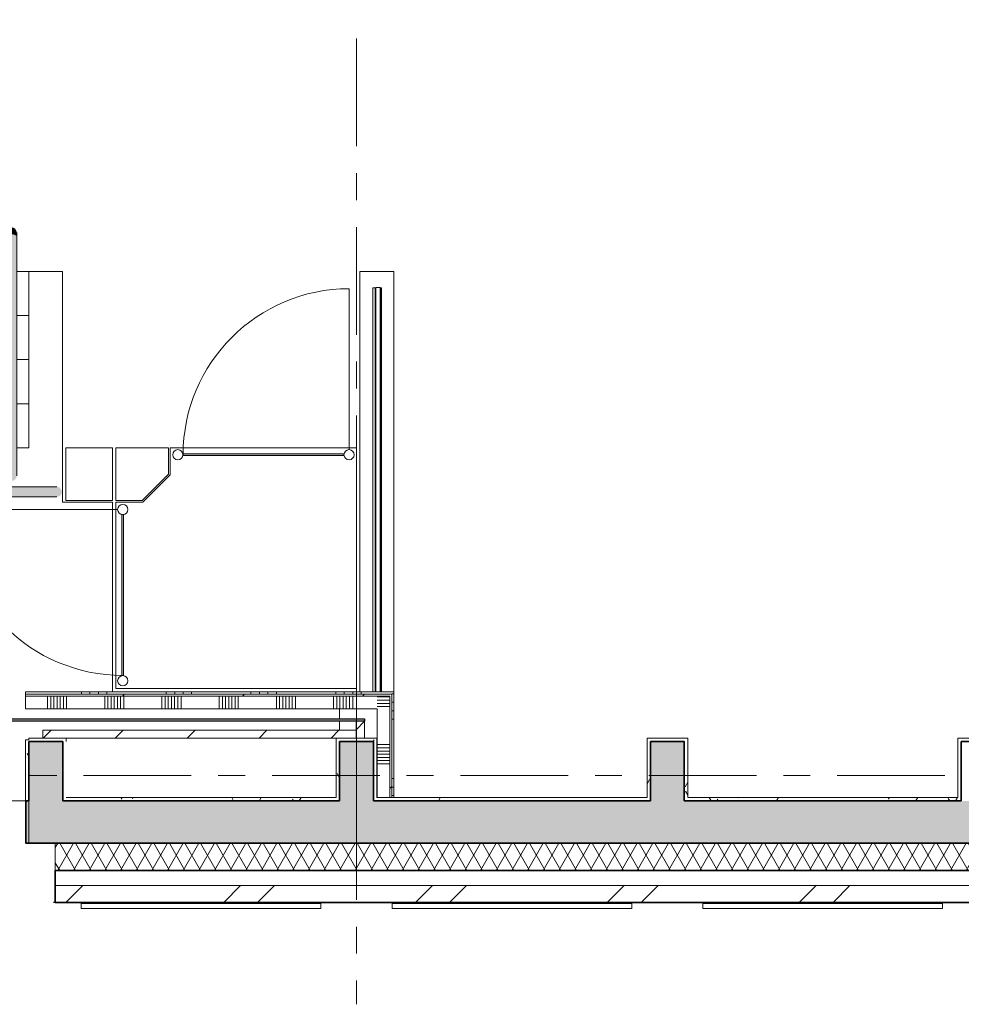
# Model space of a CAD drawing. Extents: x 2820 to 91013, y 1478 to 38178.
# Tile 67 of 182: x 46530 to 52084, y 1478 to 7286. Entities that reach past the tile are written whole.
import ezdxf

# ---------------------------------------------------------------- set-up
doc = ezdxf.new("R2010")
doc.units = 0
doc.header["$LTSCALE"] = 50
doc.linetypes.add('Onderlegger 2e verdieping$0$stramien', pattern=[22.225, 12.7, -3.175, 3.175, -3.175])
doc.layers.get('0').update_dxf_attribs({"linetype": 'CONTINUOUS'})
for name, color, linetype, lineweight in [('Onderlegger 2e verdieping$0$A-DETL', 8, 'CONTINUOUS', 18), ('Onderlegger 2e verdieping$0$A-DETL-MBND', 8, 'CONTINUOUS', 18), ('Onderlegger 2e verdieping$0$A-DOOR', 8, 'CONTINUOUS', 25), ('Onderlegger 2e verdieping$0$A-EQPM', 8, 'CONTINUOUS', 18), ('Onderlegger 2e verdieping$0$A-GLAZ', 8, 'CONTINUOUS', 25), ('Onderlegger 2e verdieping$0$A-WALL', 8, 'CONTINUOUS', 25), ('Onderlegger 2e verdieping$0$A-WALL-PATT', 8, 'CONTINUOUS', 50), ('Onderlegger 2e verdieping$0$I-WALL', 8, 'CONTINUOUS', 25), ('Onderlegger 2e verdieping$0$S-COLS', 8, 'CONTINUOUS', 18), ('Onderlegger 2e verdieping$0$S-GRID', 8, 'CONTINUOUS', 18)]:
    doc.layers.add(name, color=color, linetype=linetype, lineweight=lineweight)
pattern_1 = [(0, (0, 0), (406.4, 101.6), [33.528, -271.272, 33.528, -271.272, -1625.6]), (0, (0, 0), (406.4, 101.6), [-609.6, 33.528, -576.072, 33.528, -271.272, -711.2]), (0, (0, 0), (406.4, 101.6), [-1524, 33.528, -169.672, 33.528, -474.472]), (120, (152.4, 50.8), (-291.18818, 301.15272), [33.528, -271.272, 33.528, -271.272, -1625.6]), (120, (152.4, 50.8), (-291.18818, 301.15272), [-609.6, 33.528, -576.072, 33.528, -271.272, -711.2]), (120, (152.4, 50.8), (-291.18818, 301.15272), [-1524, 33.528, -169.672, 33.528, -474.472]), (240, (203.2, 254), (-115.21182, -402.75272), [33.528, -271.272, 33.528, -271.272, -1625.6]), (240, (203.2, 254), (-115.21182, -402.75272), [-609.6, 33.528, -576.072, 33.528, -271.272, -711.2]), (240, (203.2, 254), (-115.21182, -402.75272), [-1524, 33.528, -169.672, 33.528, -474.472])]
pattern_2 = [(45, (0, 0), (-353.5534, 353.5534), [])]

# ---------------------------------------------------------------- blocks, each defined once
blk = doc.blocks.new('Onderlegger 2e verdieping$0$66_KA_trap en hefplateau bij blazen brug - Type-7711230-Plotview 2e Verdieping - schaal 1 op 100')
at = {"layer": 'Onderlegger 2e verdieping$0$A-EQPM'}
for points in [[(1763.3, 3325.5), (1762.9, 3350.1), (1762.2, 3358.6), (1754.5, 3373.9), (1748.3, 3378.7), (1741.1, 3381.7), (1733.3, 3382.7), (1722.6, 3380.4), (1718.3, 3378.7), (1710.1, 3371.3), (1705.7, 3363.6), (1704.5, 3358.6), (1703.3, 3333.7), (1704.4, 3329.8), (1710.2, 3335.8), (1712.1, 3337.1), (1718.3, 3339.8), (1729.6, 3341.7), (1741.1, 3341.4), (1748.3, 3339.8), (1754.5, 3337.1), (1759.9, 3333), (1762.3, 3329.8)], [(1763.3, 2010.5), (1762.3, 3329.8), (1759.3, 3333.7), (1754.5, 3337.1), (1748.3, 3339.8), (1741.1, 3341.4), (1725.6, 3341.4), (1718.3, 3339.8), (1712.1, 3337.1), (1707.3, 3333.7), (1704.4, 3329.8), (1703.3, 3325.5), (1704.4, 2014.8), (1707.3, 2018.7), (1712.1, 2022.1), (1718.9, 2024.9), (1725.6, 2026.4), (1741.1, 2026.4), (1748.3, 2024.8), (1754.5, 2022.1), (1759.3, 2018.7), (1762.3, 2014.8)], [(2789.1, 2037), (3693.2, 2037), (3693.2, 2047), (2744.1, 2047), (2744.1, 2037)], [(1733.3, 1887.7), (1741.1, 1888.7), (1749.5, 1892.6), (1754.5, 1896.5), (1759.3, 1902.7), (1762.3, 1909.9), (1763.3, 1938.6), (1762.3, 2014.8), (1759.3, 2018.7), (1754.5, 2022.1), (1748.3, 2024.8), (1741.1, 2026.4), (1725.6, 2026.4), (1718.3, 2024.8), (1710.4, 2020.9), (1707.3, 2018.7), (1704.4, 2014.8), (1703.3, 2010.5), (1704.4, 1909.9), (1707.3, 1902.7), (1713.3, 1895.6), (1718.9, 1891.5), (1725.6, 1888.7)], [(1793.3, 1792.7), (1793.3, 1822.7), (1703.3, 1822.7), (1704.4, 1814.9), (1707.3, 1807.7), (1712.1, 1801.5), (1719.5, 1796.4), (1733.1, 1793.6), (1775.3, 1792.8)], [(1730.5, 1822.7), (1793.3, 1822.7), (1793.3, 1852.7), (1766.4, 1852.7), (1727.1, 1851.5), (1718.3, 1848.7), (1712.1, 1843.9), (1707.3, 1837.7), (1704.4, 1830.5), (1704.4, 1822.7), (1725.1, 1822.7)], [(1871.8, 1822.7), (1939.2, 1822.7), (1939.2, 1852.7), (1793.3, 1851.7), (1793.3, 1822.7)], [(1793.3, 1792.7), (1939.2, 1793.7), (1939.2, 1822.7), (1793.3, 1822.7), (1793.3, 1793.2)], [(2028.2, 1822.7), (2029.2, 1822.7), (2028.2, 1830.5), (2023.1, 1840.1), (2017.3, 1846.3), (2011, 1850), (2003, 1852.2), (1983, 1852.7), (1939.2, 1851.7), (1939.2, 1822.7), (2027.7, 1822.7)], [(1939.2, 1792.7), (2006.9, 1793.7), (2020.4, 1801.5), (2025.2, 1807.7), (2028.2, 1814.9), (2028.2, 1822.7), (1939.2, 1822.7), (1939.2, 1793.7)], [(2383.1, 740.2), (2393.1, 740.2), (2393.1, 1689.3), (2383.1, 1689.3), (2383.1, 841.6)]]:
    blk.add_hatch(color=256, dxfattribs=at).paths.add_polyline_path(points, flags=0)
for p, q in [((1703.3, 3325.5), (1703.3, 2010.5)), ((1763.3, 2010.5), (1763.3, 3325.5)), ((200, 3122.7), (11, 3122.7)), ((11, 3122.7), (11, 642.7)), ((200, 2082.7), (200, 3122.7)), ((200, 3122.7), (943.4, 3122.7)), ((1093.4, 3122.7), (1703.3, 3122.7)), ((1763.2, 3122.7), (1833.3, 3122.7)), ((2033.3, 3122.7), (1833.3, 3122.7)), ((1833.3, 3122.7), (1833.3, 2082.7)), ((2033.3, 1762.7), (2033.3, 3122.7)), ((3987.4, 3122.7), (3787.4, 3122.7)), ((3787.4, 3122.7), (3787.4, 642.7)), ((3987.4, 642.7), (3987.4, 3122.7)), ((3723.5, 3021.1), (3723.5, 2072)), ((3863.1, 3026.1), (3876, 3026.1)), ((3863.1, 3026.1), (3863.1, 642.7)), ((3863.1, 642.7), (3863.1, 3026.1)), ((3863.1, 3026.1), (3880.6, 3026.1)), ((3876, 3026.1), (3876, 642.7)), ((3880.6, 3028.1), (3905.6, 3028.1)), ((3880.6, 642.7), (3880.6, 3028.1)), ((3905.6, 3028.1), (3905.6, 642.7)), ((3905.6, 3026.1), (3913.6, 3026.1)), ((3907.4, 3026.1), (3913.6, 3026.1)), ((3907.4, 3026.1), (3907.4, 642.7)), ((3913.6, 3026.1), (3913.6, 642.7)), ((3913.6, 3026.1), (3913.6, 642.7)), ((200, 2862.7), (1703.3, 2862.7)), ((1763.3, 2862.7), (1833.3, 2862.7)), ((200, 2602.7), (1703.3, 2602.7)), ((1763.3, 2602.7), (1833.3, 2602.7)), ((200, 2342.7), (1703.3, 2342.7)), ((1763.3, 2342.7), (1833.3, 2342.7)), ((1703.4, 2082.7), (200, 2082.7)), ((1833.3, 2082.7), (1763.3, 2082.7)), ((2327.4, 2082.7), (2053.4, 2082.7)), ((2053.4, 2082.7), (2053.4, 1772.7)), ((2327.4, 1772.7), (2327.4, 2082.7)), ((2657.4, 2082.7), (2347.4, 2082.7)), ((2347.4, 2082.7), (2347.4, 1772.7)), ((2657.4, 1926.8), (2657.4, 2082.7)), ((3767.4, 2082.7), (2667.4, 2082.7)), ((2667.4, 2082.7), (2667.4, 1922.7)), ((3693.2, 2047), (2744.1, 2047)), ((2744.1, 2047), (2744.1, 2037)), ((2744.1, 2037), (3693.2, 2037)), ((3767.4, 662.7), (3767.4, 2082.7)), ((2503.2, 1772.7), (2657.4, 1926.8)), ((2667.4, 1922.7), (2507.4, 1762.7)), ((1939.2, 1852.7), (1793.3, 1852.7)), ((1793.3, 1792.7), (1939.2, 1792.7)), ((2327.4, 1762.7), (2033.3, 1762.7)), ((2053.4, 1772.7), (2327.4, 1772.7)), ((2327.4, 642.7), (2327.4, 1762.7)), ((2347.4, 1772.7), (2503.2, 1772.7)), ((2507.4, 1762.7), (2347.4, 1762.7)), ((2347.4, 1762.7), (2347.4, 662.7)), ((1409, 1719.6), (2358.1, 1719.6)), ((2383.1, 1689.3), (2383.1, 740.2)), ((2393.1, 740.2), (2393.1, 1689.3)), ((2383.1, 740.2), (2393.1, 740.2)), ((2347.4, 662.7), (3767.4, 662.7)), ((3880.6, 642.7), (3905.6, 642.7)), ((11, 543.2), (11, 369.9)), ((3666.7, 484), (3666.7, 543.2)), ((3666.7, 416.4), (3666.7, 470)), ((220, 0), (1814, 0))]:
    blk.add_line(p, q, dxfattribs=at)
at = {"layer": 'Onderlegger 2e verdieping$0$A-EQPM', "flags": 128}
for points in [[(1703.3, 3352.7), (1703.3, 3352.7), (1703.3, 3352.5), (1703.3, 3352.3), (1703.3, 3351.9), (1703.3, 3351.5), (1703.3, 3351), (1703.3, 3350.4), (1703.3, 3349.7), (1703.3, 3348.9), (1703.3, 3348), (1703.3, 3347), (1703.3, 3345.9), (1703.3, 3344.8), (1703.3, 3343.5), (1703.3, 3342.2), (1703.3, 3340.8), (1703.3, 3339.4), (1703.3, 3337.8), (1703.3, 3336.2), (1703.3, 3334.5), (1703.3, 3332.7), (1703.3, 3330.9), (1703.3, 3329), (1703.3, 3327.1), (1703.3, 3325.5)], [(1763.3, 3325.5), (1763.3, 3327.5), (1763.3, 3329.4), (1763.3, 3331.3), (1763.3, 3333.1), (1763.3, 3334.9), (1763.3, 3336.5), (1763.3, 3338.1), (1763.3, 3339.7), (1763.3, 3341.1), (1763.3, 3342.5), (1763.3, 3343.8), (1763.3, 3345), (1763.3, 3346.1), (1763.3, 3347.2), (1763.3, 3348.2), (1763.3, 3349), (1763.3, 3349.8), (1763.3, 3350.5), (1763.3, 3351.1), (1763.3, 3351.6), (1763.3, 3352), (1763.3, 3352.3), (1763.3, 3352.5), (1763.3, 3352.7), (1763.3, 3352.7)], [(1703.3, 2010.5), (1703.3, 2008.5), (1703.3, 2006.4), (1703.3, 2004.3), (1703.3, 2002.1), (1703.3, 1999.9), (1703.3, 1997.7), (1703.3, 1995.4), (1703.3, 1993.1), (1703.3, 1990.7), (1703.3, 1988.4), (1703.3, 1986), (1703.3, 1983.6), (1703.3, 1981.2), (1703.3, 1978.8), (1703.3, 1976.4), (1703.3, 1974), (1703.3, 1971.7), (1703.3, 1969.3), (1703.3, 1966.9), (1703.3, 1964.6), (1703.3, 1962.2), (1703.3, 1959.9), (1703.3, 1957.6), (1703.3, 1955.4), (1703.3, 1953.2), (1703.3, 1951), (1703.3, 1948.9), (1703.3, 1946.8), (1703.3, 1944.8), (1703.3, 1942.8), (1703.3, 1940.9), (1703.3, 1939), (1703.3, 1937.2), (1703.3, 1935.5), (1703.3, 1933.8), (1703.3, 1932.2), (1703.3, 1930.7), (1703.3, 1929.2), (1703.3, 1927.8), (1703.3, 1926.5), (1703.3, 1925.3), (1703.3, 1924.2), (1703.3, 1923.2), (1703.3, 1922.2), (1703.3, 1921.3), (1703.3, 1920.6), (1703.3, 1919.9), (1703.3, 1919.3), (1703.3, 1918.8), (1703.3, 1918.4), (1703.3, 1918.1), (1703.3, 1917.8), (1703.3, 1917.7), (1703.3, 1917.7)], [(1763.3, 1917.7), (1763.3, 1917.7), (1763.3, 1917.9), (1763.3, 1918.1), (1763.3, 1918.5), (1763.3, 1918.9), (1763.3, 1919.4), (1763.3, 1920), (1763.3, 1920.7), (1763.3, 1921.5), (1763.3, 1922.4), (1763.3, 1923.4), (1763.3, 1924.5), (1763.3, 1925.6), (1763.3, 1926.9), (1763.3, 1928.2), (1763.3, 1929.6), (1763.3, 1931), (1763.3, 1932.6), (1763.3, 1934.2), (1763.3, 1935.9), (1763.3, 1937.7), (1763.3, 1939.5), (1763.3, 1941.4), (1763.3, 1943.3), (1763.3, 1945.3), (1763.3, 1947.3), (1763.3, 1949.4), (1763.3, 1951.6), (1763.3, 1953.7), (1763.3, 1956), (1763.3, 1958.2), (1763.3, 1960.5), (1763.3, 1962.8), (1763.3, 1965.1), (1763.3, 1967.5), (1763.3, 1969.9), (1763.3, 1972.3), (1763.3, 1974.7), (1763.3, 1977.1), (1763.3, 1979.5), (1763.3, 1981.8), (1763.3, 1984.2), (1763.3, 1986.6), (1763.3, 1989), (1763.3, 1991.3), (1763.3, 1993.7), (1763.3, 1996), (1763.3, 1998.2), (1763.3, 2000.5), (1763.3, 2002.7), (1763.3, 2004.8), (1763.3, 2006.9), (1763.3, 2009), (1763.3, 2010.5)], [(1793.3, 1852.7), (1790.9, 1852.7), (1788.5, 1852.7), (1786.1, 1852.7), (1783.8, 1852.7), (1781.4, 1852.7), (1779.1, 1852.7), (1776.7, 1852.7), (1774.5, 1852.7), (1772.2, 1852.7), (1770, 1852.7), (1767.8, 1852.7), (1765.6, 1852.7), (1763.5, 1852.7), (1761.5, 1852.7), (1759.5, 1852.7), (1757.5, 1852.7), (1755.6, 1852.7), (1753.8, 1852.7), (1752, 1852.7), (1750.3, 1852.7), (1748.7, 1852.7), (1747.1, 1852.7), (1745.6, 1852.7), (1744.2, 1852.7), (1742.8, 1852.7), (1741.6, 1852.7), (1740.4, 1852.7), (1739.3, 1852.7), (1738.3, 1852.7), (1737.4, 1852.7), (1736.6, 1852.7), (1735.8, 1852.7), (1735.2, 1852.7), (1734.7, 1852.7), (1734.2, 1852.7), (1733.8, 1852.7), (1733.6, 1852.7), (1733.4, 1852.7), (1733.3, 1852.7), (1733.3, 1852.7)], [(1999.2, 1852.7), (1999.1, 1852.7), (1999, 1852.7), (1998.7, 1852.7), (1998.4, 1852.7), (1998, 1852.7), (1997.5, 1852.7), (1996.8, 1852.7), (1996.1, 1852.7), (1995.3, 1852.7), (1994.4, 1852.7), (1993.5, 1852.7), (1992.4, 1852.7), (1991.2, 1852.7), (1990, 1852.7), (1988.7, 1852.7), (1987.3, 1852.7), (1985.8, 1852.7), (1984.3, 1852.7), (1982.7, 1852.7), (1981, 1852.7), (1979.2, 1852.7), (1977.4, 1852.7), (1975.5, 1852.7), (1973.6, 1852.7), (1971.6, 1852.7), (1969.6, 1852.7), (1967.5, 1852.7), (1965.3, 1852.7), (1963.1, 1852.7), (1960.9, 1852.7), (1958.7, 1852.7), (1956.4, 1852.7), (1954.1, 1852.7), (1951.7, 1852.7), (1949.4, 1852.7), (1947, 1852.7), (1944.6, 1852.7), (1942.2, 1852.7), (1939.8, 1852.7), (1939.2, 1852.7)], [(1733.3, 1792.7), (1733.4, 1792.7), (1733.5, 1792.7), (1733.8, 1792.7), (1734.1, 1792.7), (1734.5, 1792.7), (1735, 1792.7), (1735.7, 1792.7), (1736.4, 1792.7), (1737.2, 1792.7), (1738.1, 1792.7), (1739, 1792.7), (1740.1, 1792.7), (1741.3, 1792.7), (1742.5, 1792.7), (1743.8, 1792.7), (1745.2, 1792.7), (1746.7, 1792.7), (1748.2, 1792.7), (1749.8, 1792.7), (1751.5, 1792.7), (1753.3, 1792.7), (1755.1, 1792.7), (1757, 1792.7), (1758.9, 1792.7), (1760.9, 1792.7), (1763, 1792.7), (1765.1, 1792.7), (1767.2, 1792.7), (1769.4, 1792.7), (1771.6, 1792.7), (1773.8, 1792.7), (1776.1, 1792.7), (1778.4, 1792.7), (1780.8, 1792.7), (1783.1, 1792.7), (1785.5, 1792.7), (1787.9, 1792.7), (1790.3, 1792.7), (1792.7, 1792.7), (1793.3, 1792.7)], [(1939.2, 1792.7), (1941.6, 1792.7), (1944, 1792.7), (1946.4, 1792.7), (1948.7, 1792.7), (1951.1, 1792.7), (1953.4, 1792.7), (1955.8, 1792.7), (1958.1, 1792.7), (1960.3, 1792.7), (1962.5, 1792.7), (1964.7, 1792.7), (1966.9, 1792.7), (1969, 1792.7), (1971.1, 1792.7), (1973.1, 1792.7), (1975, 1792.7), (1976.9, 1792.7), (1978.7, 1792.7), (1980.5, 1792.7), (1982.2, 1792.7), (1983.9, 1792.7), (1985.4, 1792.7), (1986.9, 1792.7), (1988.3, 1792.7), (1989.7, 1792.7), (1990.9, 1792.7), (1992.1, 1792.7), (1993.2, 1792.7), (1994.2, 1792.7), (1995.1, 1792.7), (1995.9, 1792.7), (1996.7, 1792.7), (1997.3, 1792.7), (1997.9, 1792.7), (1998.3, 1792.7), (1998.7, 1792.7), (1998.9, 1792.7), (1999.1, 1792.7), (1999.2, 1792.7), (1999.2, 1792.7)]]:
    blk.add_lwpolyline(points, dxfattribs=at)
at = {"layer": 'Onderlegger 2e verdieping$0$A-EQPM'}
for centre, radius, start, end in [((3723.5, 2041.7), 979.4, 90, 180), ((2712.8, 2042), 30, 0, 180), ((2712.8, 2042), 30, 180, 360), ((3722.8, 2042), 30, 0, 180), ((3721.4, 2042), 28.6, 169.93198, 190.06802), ((3722.8, 2042), 30, 180, 360), ((2388.1, 1718.9), 30, 90, 270), ((2388.1, 1718.9), 30, 270, 90), ((2388.4, 1719.6), 979.4, 180, 270), ((2388.1, 1717.5), 28.6, 259.93198, 280.06802), ((2388.1, 708.9), 30, 90, 270), ((2388.1, 708.9), 30, 270, 90)]:
    blk.add_arc(centre, radius, start, end, dxfattribs=at)
blk = doc.blocks.new('Onderlegger 2e verdieping$0$32_KA HK-18 - 2e verd schuifdeur-7715362-Plotview 2e Verdieping - schaal 1 op 100')
at = {"layer": 'Onderlegger 2e verdieping$0$A-DOOR', "lineweight": 18}
h = blk.add_hatch(dxfattribs=at)
h.set_pattern_fill('FP_189', color=256, style=0, pattern_type=2)
h.set_pattern_definition([(225, (49371.25, 3048.2), (91.92388, -91.92388), [])])
h.paths.add_polyline_path([(4401.7, 0), (4401.7, -100), (4451.7, -100), (4451.7, 0)], flags=0)
h.paths.add_polyline_path([(806.7, 0), (806.7, -100), (856.7, -100), (856.7, 0)], flags=0)
h = blk.add_hatch(dxfattribs=at)
h.set_pattern_fill('FP_190', color=256, style=0, pattern_type=2)
h.set_pattern_definition([(225, (49371.25, 3048.2), (212.132, -212.132), [])])
h.paths.add_polyline_path([(1221, 0), (854.7, 0), (854.7, -46.4), (2705, -46.4), (2705, 0), (1832.5, 0)], flags=0)
for p, q in [((806.7, -100), (806.7, 0)), ((806.7, 0), (856.7, 0)), ((854.7, 0), (2705, 0)), ((854.7, -46.4), (854.7, 0)), ((856.7, 0), (856.7, -100)), ((2705, 0), (2705, -46.4)), ((4401.7, -100), (4401.7, 0)), ((4401.7, 0), (4451.7, 0)), ((4451.7, 0), (4451.7, -100)), ((2705, -46.4), (854.7, -46.4)), ((4451.7, -100), (4447.5, -100))]:
    blk.add_line(p, q, dxfattribs=at)
at = {"layer": 'Onderlegger 2e verdieping$0$A-DOOR'}
for p, q in [((806.7, -114), (806.7, -100)), ((806.7, -100), (4447.5, -100)), ((4447.5, -114), (806.7, -114)), ((4447.5, -100), (4447.5, -114))]:
    blk.add_line(p, q, dxfattribs=at)
blk = doc.blocks.new('Onderlegger 2e verdieping$0$31_KA_Houten kozijn metselwerkgevel met draaiend deel verdieping - 31_KA_Houten kozijn metselwerkgevel met draaiend deel verdieping-12073448-Plotview 2e Verdieping - schaal 1 op 100')
at = {"layer": 'Onderlegger 2e verdieping$0$A-DETL-MBND'}
for p, q in [((-706.5, -210), (-706.5, -180)), ((-688.5, -180.1), (-706.5, -180.1)), ((706.5, -210), (-706.5, -210)), ((-673.9, -210.1), (-706.5, -210.1)), ((706.5, -210.1), (-706.5, -210.1)), ((-688.5, -175), (-688.5, -180)), ((688.5, -180), (-688.5, -180)), ((706.5, -210.1), (673.9, -210.1)), ((688.5, -180), (688.5, -175)), ((706.5, -180.1), (688.5, -180.1)), ((706.5, -180), (706.5, -210))]:
    blk.add_line(p, q, dxfattribs=at)
blk = doc.blocks.new('Onderlegger 2e verdieping')
at = {"layer": 'Onderlegger 2e verdieping$0$A-WALL-PATT', "lineweight": 18}
h = blk.add_hatch(dxfattribs=at)
h.set_pattern_fill('FP_192', color=256, angle=90, style=0, pattern_type=2)
h.set_pattern_definition([(90, (46893.65, 3221.4), (-500, -2e-12), []), (90, (46943.65, 3221.4), (-500, -2e-12), []), (90, (46993.65, 3221.4), (-500, -2e-12), []), (90, (47043.65, 3221.4), (-500, -2e-12), [])])
h.paths.add_polyline_path([(48712.4, 3308.4), (48724.4, 3309), (48724.4, 3320.9), (46563.6, 3320.9), (46563.6, 3308.4), (48637.4, 3308.4)], flags=0)
h.paths.add_polyline_path([(44749.8, 3308.4), (44969.6, 3308.4), (44969.6, 3320.9), (44749.8, 3320.9)], flags=0)
h = blk.add_hatch(dxfattribs=at)
h.set_pattern_fill('FP_194', color=256, angle=90, style=0, pattern_type=2)
h.set_pattern_definition([(360, (48637.45, 2809.55), (9e-13, 500), []), (360, (48637.45, 2759.55), (9e-13, 500), []), (360, (48637.45, 2709.55), (9e-13, 500), []), (360, (48637.45, 2659.55), (9e-13, 500), [])])
h.paths.add_polyline_path([(48724.4, 2698.2), (48736.9, 2698.2), (48736.9, 3320.9), (48724.4, 3320.9), (48724.4, 3098.1)], flags=0)
h = blk.add_hatch(dxfattribs=at)
h.set_pattern_fill('FP_191', color=256, angle=90, style=0, pattern_type=2)
h.set_pattern_definition([(90, (46693.65, 3221.4), (-337.5, -1e-12), []), (90, (46712.4, 3221.4), (-337.5, -1e-12), []), (90, (46731.15, 3221.4), (-337.5, -1e-12), []), (90, (46749.9, 3221.4), (-337.5, -1e-12), []), (90, (46768.65, 3221.4), (-337.5, -1e-12), []), (90, (46787.4, 3221.4), (-337.5, -1e-12), []), (90, (46806.15, 3221.4), (-337.5, -1e-12), [])])
h.paths.add_polyline_path([(48150.3, 3221.4), (48637.4, 3221.4), (48637.4, 3296.4), (46563.6, 3296.4), (46563.6, 3221.4), (47538.7, 3221.4)], flags=0)
h.paths.add_polyline_path([(44749.8, 3221.4), (44969.6, 3221.4), (44969.6, 3296.4), (44724.8, 3296.4), (44724.8, 3221.4), (44737.3, 3221.4)], flags=0)
h = blk.add_hatch(dxfattribs=at)
h.set_pattern_fill('FP_75', color=256, style=0, pattern_type=2)
h.set_pattern_definition(pattern_2)
h.paths.add_polyline_path([(48150.3, 3296.4), (48712.4, 3296.4), (48712.4, 3308.4), (46563.6, 3308.4), (46563.6, 3296.4), (47538.7, 3296.4)], flags=0)
h.paths.add_polyline_path([(44749.8, 3296.4), (44969.6, 3296.4), (44969.6, 3308.4), (44749.8, 3308.4)], flags=0)
h = blk.add_hatch(dxfattribs=at)
h.set_pattern_fill('FP_193', color=256, angle=90, style=0, pattern_type=2)
h.set_pattern_definition([(360, (48637.45, 3009.55), (6e-13, 337.5), []), (360, (48637.45, 2990.8), (6e-13, 337.5), []), (360, (48637.45, 2972.05), (6e-13, 337.5), []), (360, (48637.45, 2953.3), (6e-13, 337.5), []), (360, (48637.45, 2934.55), (6e-13, 337.5), []), (360, (48637.45, 2915.8), (6e-13, 337.5), []), (360, (48637.45, 2897.05), (6e-13, 337.5), [])])
h.paths.add_polyline_path([(48637.4, 2698.2), (48712.4, 2698.2), (48712.4, 3296.4), (48637.4, 3296.4), (48637.4, 3098.1)], flags=0)
h = blk.add_hatch(dxfattribs=at)
h.set_pattern_fill('FP_75', color=256, style=0, pattern_type=2)
h.set_pattern_definition(pattern_2)
h.paths.add_polyline_path([(48712.4, 2698.2), (48724.4, 2698.2), (48724.4, 3308.4), (48712.4, 3308.4), (48712.4, 3098.1)], flags=0)
h = blk.add_hatch(dxfattribs=at)
h.set_pattern_fill('FP_60', color=256, style=0, pattern_type=2)
h.set_pattern_definition(pattern_1)
h.paths.add_polyline_path([(46563.6, 2428.2), (46583.6, 2428.2), (46583.6, 3038.2), (46563.6, 3038.2), (46563.6, 2465.7)], flags=0)
h = blk.add_hatch(dxfattribs=at)
h.set_pattern_fill('FP_60', color=256, style=0, pattern_type=2)
h.set_pattern_definition(pattern_1)
h.paths.add_polyline_path([(48396.9, 2678.2), (48416.9, 2678.2), (48416.9, 3048.2), (48396.9, 3048.2), (48396.9, 2698.2)], flags=0)
h = blk.add_hatch(dxfattribs=at)
h.set_pattern_fill('FP_60', color=256, style=0, pattern_type=2)
h.set_pattern_definition(pattern_1)
h.paths.add_polyline_path([(48636.9, 3028.2), (48636.9, 3048.2), (48416.9, 3048.2), (48416.9, 3028.2), (48616.9, 3028.2)], flags=0)
h = blk.add_hatch(dxfattribs=at)
h.set_pattern_fill('FP_60', color=256, style=0, pattern_type=2)
h.set_pattern_definition(pattern_1)
h.paths.add_polyline_path([(50250.3, 2678.2), (50250.3, 3048.2), (50230.3, 3048.2), (50230.3, 2678.2)], flags=0)
h = blk.add_hatch(dxfattribs=at)
h.set_pattern_fill('FP_60', color=256, style=0, pattern_type=2)
h.set_pattern_definition(pattern_1)
h.paths.add_polyline_path([(50470.3, 2678.2), (50470.3, 3028.2), (50450.3, 3028.2), (50450.3, 2678.2)], flags=0)
at = {"layer": 'Onderlegger 2e verdieping$0$A-WALL-PATT', "lineweight": 25}
h = blk.add_hatch(color=256, dxfattribs=at)
h.paths.add_polyline_path([(53654.4, 2428.2), (54016.6, 2428.2), (54016.6, 2678.2), (46566.6, 2678.2), (46566.6, 2428.2), (53042.8, 2428.2)], flags=0)
h.paths.add_polyline_path([(44939.6, 2428.2), (44966.6, 2428.2), (44966.6, 2678.2), (37516.6, 2678.2), (37516.6, 2428.2), (44786.7, 2428.2)], flags=0)
h = blk.add_hatch(color=256, dxfattribs=at)
h.paths.add_polyline_path([(53654.4, 2428.2), (54036.6, 2428.2), (54036.6, 2678.2), (46566.6, 2678.2), (46566.6, 2428.2), (53042.8, 2428.2)], flags=0)
h.paths.add_polyline_path([(44939.6, 2428.2), (44966.6, 2428.2), (44966.6, 2678.2), (37516.6, 2678.2), (37516.6, 2428.2), (44786.7, 2428.2)], flags=0)
at = {"layer": 'Onderlegger 2e verdieping$0$A-WALL-PATT', "lineweight": 18}
h = blk.add_hatch(dxfattribs=at)
h.set_pattern_fill('FP_60', color=256, style=0, pattern_type=2)
h.set_pattern_definition(pattern_1)
h.paths.add_polyline_path([(47538.7, 2678.2), (48396.9, 2678.2), (48396.9, 2698.2), (46803.6, 2698.2), (46803.6, 2678.2), (46927.2, 2678.2)], flags=0)
h = blk.add_hatch(dxfattribs=at)
h.set_pattern_fill('FP_60', color=256, style=0, pattern_type=2)
h.set_pattern_definition(pattern_1)
h.paths.add_polyline_path([(50230.3, 2678.2), (50230.3, 2698.2), (48636.9, 2698.2), (48636.9, 2678.2), (49373.4, 2678.2)], flags=0)
h = blk.add_hatch(dxfattribs=at)
h.set_pattern_fill('FP_60', color=256, style=0, pattern_type=2)
h.set_pattern_definition(pattern_1)
h.paths.add_polyline_path([(52063.6, 2678.2), (52063.6, 2698.2), (50470.3, 2698.2), (50470.3, 2678.2), (50596.6, 2678.2)], flags=0)
h = blk.add_hatch(dxfattribs=at)
h.set_pattern_fill('FP_8', color=256, angle=60, style=0, pattern_type=2)
h.set_pattern_definition([(60, (45559.1, 2118.2), (-46.182, 80.0104), []), (120, (45651.5, 2118.2), (-92.382, 0.0104), [])])
h.paths.add_polyline_path([(54266, 2268.2), (54436.6, 2268.2), (54436.6, 2428.2), (46739.8, 2428.2), (46739.8, 2268.2), (53654.4, 2268.2)], flags=0)
h.paths.add_polyline_path([(44786.7, 2268.2), (44823.9, 2268.2), (44823.9, 2428.2), (37116.6, 2428.2), (37116.6, 2268.2), (44480.9, 2268.2)], flags=0)
h.paths.add_polyline_path([(36681.6, 2268.2), (36786.6, 2268.2), (36786.6, 2428.2), (36681.6, 2428.2)], flags=0)
h = blk.add_hatch(dxfattribs=at)
h.set_pattern_fill('FP_1', color=256, angle=45, style=0, pattern_type=2)
h.set_pattern_definition([(45, (400, -4e-13), (-565.685, 565.685), []), (45, (600, -6e-13), (-565.685, 565.685), [])])
h.paths.add_polyline_path([(54436.6, 2078.2), (54686.6, 2078.2), (54686.6, 2178.2), (46739.8, 2178.2), (46739.8, 2078.2), (54266, 2078.2)], flags=0)
h.paths.add_polyline_path([(43869.3, 2078.2), (44823.9, 2078.2), (44823.9, 2178.2), (36681.6, 2178.2), (36681.6, 2078.2), (43257.7, 2078.2)], flags=0)
at = {"layer": 'Onderlegger 2e verdieping$0$S-COLS', "lineweight": 5}
for points in [[(46783.6, 2678.2), (46783.6, 3028.2), (46583.6, 3028.2), (46583.6, 2678.2)], [(48616.6, 2678.2), (48616.6, 3028.2), (48416.6, 3028.2), (48416.6, 2678.2)], [(50449.6, 2678.2), (50449.6, 3028.2), (50249.6, 3028.2), (50249.6, 2678.2)]]:
    blk.add_hatch(color=256, dxfattribs=at).paths.add_polyline_path(points, flags=0)
at = {"layer": 'Onderlegger 2e verdieping$0$A-DETL'}
blk.add_line((48516.6, 3678.2), (48516.6, 2258.2), dxfattribs=at)
at = {"layer": 'Onderlegger 2e verdieping$0$A-WALL', "lineweight": 35}
for p, q in [((46583.6, 2678.2), (46566.6, 2678.2)), ((46566.6, 2678.2), (46566.6, 2428.2)), ((46583.6, 2678.2), (46566.6, 2678.2)), ((46566.6, 2678.2), (46566.6, 2428.2)), ((48416.6, 2678.2), (46783.6, 2678.2)), ((48416.6, 2678.2), (46783.6, 2678.2)), ((50249.6, 2678.2), (48616.6, 2678.2)), ((50249.6, 2678.2), (48616.6, 2678.2)), ((52083.6, 2678.2), (50449.6, 2678.2)), ((52083.6, 2678.2), (50449.6, 2678.2)), ((46566.6, 2428.2), (54016.6, 2428.2)), ((46566.6, 2428.2), (54036.6, 2428.2)), ((46739.8, 2268.2), (46739.8, 2078.2)), ((54596.6, 2268.2), (46739.8, 2268.2)), ((46739.8, 2078.2), (54786.6, 2078.2))]:
    blk.add_line(p, q, dxfattribs=at)
at = {"layer": 'Onderlegger 2e verdieping$0$A-WALL', "lineweight": 18}
for p, q in [((54296.6, 2428.2), (46739.8, 2428.2)), ((46739.8, 2428.2), (46739.8, 2268.2)), ((54686.6, 2178.2), (46739.8, 2178.2))]:
    blk.add_line(p, q, dxfattribs=at)
at = {"layer": 'Onderlegger 2e verdieping$0$A-WALL'}
blk.add_line((46739.8, 2078.2), (46729.8, 2078.2), dxfattribs=at)
at = {"layer": 'Onderlegger 2e verdieping$0$I-WALL', "lineweight": 18}
for p, q in [((48630.2, 3320.9), (46563.6, 3320.9)), ((46563.6, 3320.9), (46563.6, 3221.4)), ((48736.9, 3320.9), (48655.2, 3320.9)), ((48736.9, 2698.2), (48736.9, 3320.9)), ((48724.4, 3308.4), (46563.6, 3308.4)), ((48712.4, 3296.4), (46563.6, 3296.4)), ((48712.4, 2698.2), (48712.4, 3296.4)), ((48724.4, 2698.2), (48724.4, 3308.4)), ((46563.6, 3221.4), (48637.4, 3221.4)), ((48637.4, 3221.4), (48637.4, 2698.2)), ((46583.6, 3038.2), (46563.6, 3038.2)), ((46563.6, 3038.2), (46563.6, 2428.2)), ((46666.3, 3048.2), (46583.6, 3048.2)), ((46583.6, 3048.2), (46583.6, 3038.2)), ((46583.6, 2428.2), (46583.6, 3028.2)), ((46583.6, 3028.2), (46783.6, 3028.2)), ((46803.6, 3028.2), (46803.6, 3048.2)), ((48396.9, 3048.2), (48396.9, 2698.2)), ((48416.9, 2678.2), (48416.9, 3028.2)), ((48416.9, 3028.2), (48616.9, 3028.2)), ((48636.9, 3048.2), (48564.6, 3048.2)), ((48616.9, 3028.2), (48616.9, 2678.2)), ((48636.9, 2698.2), (48636.9, 3048.2)), ((50230.3, 3048.2), (50230.3, 2698.2)), ((50470.3, 3048.2), (50230.3, 3048.2)), ((50250.3, 2678.2), (50250.3, 3028.2)), ((50250.3, 3028.2), (50450.3, 3028.2)), ((50450.3, 3028.2), (50450.3, 2678.2)), ((50470.3, 2698.2), (50470.3, 3048.2)), ((52063.6, 3048.2), (52063.6, 2698.2)), ((52303.6, 3048.2), (52063.6, 3048.2)), ((52083.6, 2678.2), (52083.6, 3028.2)), ((52083.6, 3028.2), (52283.6, 3028.2)), ((48396.9, 2698.2), (46803.6, 2698.2)), ((46803.6, 2678.2), (48416.9, 2678.2)), ((48616.9, 2678.2), (50250.3, 2678.2)), ((50230.3, 2698.2), (48636.9, 2698.2)), ((50450.3, 2678.2), (52083.6, 2678.2)), ((52063.6, 2698.2), (50470.3, 2698.2)), ((46563.6, 2428.2), (46583.6, 2428.2))]:
    blk.add_line(p, q, dxfattribs=at)
at = {"layer": 'Onderlegger 2e verdieping$0$S-COLS', "lineweight": 35}
for p, q in [((46783.6, 3028.2), (46583.6, 3028.2)), ((46583.6, 3028.2), (46583.6, 2678.2)), ((46783.6, 2678.2), (46783.6, 3028.2)), ((48616.6, 3028.2), (48416.6, 3028.2)), ((48416.6, 3028.2), (48416.6, 2678.2)), ((48616.6, 2678.2), (48616.6, 3028.2)), ((50449.6, 3028.2), (50249.6, 3028.2)), ((50249.6, 3028.2), (50249.6, 2678.2)), ((50449.6, 2678.2), (50449.6, 3028.2)), ((52283.6, 3028.2), (52083.6, 3028.2)), ((52083.6, 3028.2), (52083.6, 2678.2))]:
    blk.add_line(p, q, dxfattribs=at)
at = {"layer": 'Onderlegger 2e verdieping$0$S-GRID', "linetype": 'Onderlegger 2e verdieping$0$stramien'}
for p, q in [((48516.6, 37178.2), (48516.6, 1478.2)), ((35794.4, 2828.2), (55386.6, 2828.2))]:
    blk.add_line(p, q, dxfattribs=at)
at = {"layer": 'Onderlegger 2e verdieping$0$A-DOOR', "rotation": 180}
blk.add_blockref('Onderlegger 2e verdieping$0$32_KA HK-18 - 2e verd schuifdeur-7715362-Plotview 2e Verdieping - schaal 1 op 100', (49371.2, 3048.2), dxfattribs=at)
at = {"layer": 'Onderlegger 2e verdieping$0$A-EQPM'}
blk.add_blockref('Onderlegger 2e verdieping$0$66_KA_trap en hefplateau bij blazen brug - Type-7711230-Plotview 2e Verdieping - schaal 1 op 100', (44749.6, 2678.2), dxfattribs=at)
at = {"layer": 'Onderlegger 2e verdieping$0$A-GLAZ', "lineweight": 18}
for p in [(47599.6, 2253.2), (49432.9, 2253.2), (51266.2, 2253.2)]:
    blk.add_blockref('Onderlegger 2e verdieping$0$31_KA_Houten kozijn metselwerkgevel met draaiend deel verdieping - 31_KA_Houten kozijn metselwerkgevel met draaiend deel verdieping-12073448-Plotview 2e Verdieping - schaal 1 op 100', p, dxfattribs=at)

msp = doc.modelspace()

# ---------------------------------------------------------------- block references
msp.add_blockref('Onderlegger 2e verdieping', (0, 0))

doc.saveas('drawing.dxf')
